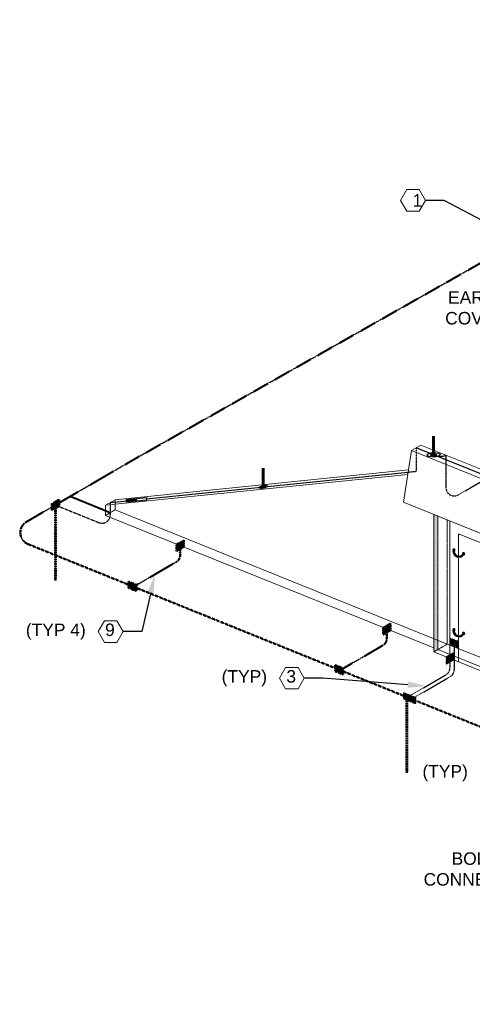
# Model space of a CAD drawing. Header units: inches. Extents: x 0 to 21849, y -2776 to 20143.
# Tile 2 of 47: x 1694 to 2131, y -2184 to -1235. Entities that reach past the tile are written whole.
import ezdxf
from ezdxf import colors
from ezdxf.entities.mleader import LeaderData, LeaderLine
from ezdxf.math import Vec2, Vec3

# ---------------------------------------------------------------- set-up
doc = ezdxf.new("R2010")
doc.units = ezdxf.units.IN
doc.header["$MEASUREMENT"] = 0
doc.linetypes.add('DASHED2', pattern=[0.375, 0.25, -0.125])
doc.linetypes.add('HIDDEN2', pattern=[0.1875, 0.125, -0.0625])
for name, color, linetype, lineweight in [('E-ISO-BLDG', 131, 'Continuous', 9), ('E-ISO-GES', 7, 'DASHED2', 50), ('E-ISO-LPS', 7, 'DASHED2', 30), ('E-STD-TEXT', 7, 'Continuous', 20)]:
    doc.layers.add(name, color=color, linetype=linetype, lineweight=lineweight)
doc.styles.get("Standard").update_dxf_attribs({"font": 'arial.ttf'})

msp = doc.modelspace()

# ---------------------------------------------------------------- hatches: boundary and pattern name
at = {"layer": 'E-ISO-GES'}
h = msp.add_hatch(color=0, dxfattribs=at)
h.dxf.hatch_style = 1
h.paths.add_polyline_path([(1732.3, -1703.95), (1732.3, -1697.46), (1725.23, -1701.56), (1725.23, -1708.05)])
h = msp.add_hatch(color=0, dxfattribs=at)
h.dxf.hatch_style = 1
h.paths.add_polyline_path([(1729.14, -1702.76), (1728.39, -1702.76), (1728.39, -1772.34), (1729.14, -1772.34)])
h = msp.add_hatch(color=0, dxfattribs=at)
h.dxf.hatch_style = 1
h.paths.add_polyline_path([(1852.67, -1743), (1852.67, -1736.52), (1845.6, -1740.62), (1845.6, -1747.11)])
h = msp.add_hatch(color=0, dxfattribs=at)
h.dxf.hatch_style = 1
h.paths.add_polyline_path([(1728.77, -1772.34), (1728.39, -1772.34), (1728.77, -1775.39)])
h.paths.add_polyline_path([(1729.14, -1772.34), (1728.77, -1772.34), (1728.77, -1775.39)])
h = msp.add_hatch(color=0, dxfattribs=at)
h.dxf.hatch_style = 1
h.paths.add_polyline_path([(1799.29, -1776.55), (1799.29, -1782.58), (1806.89, -1779.56)])
h.paths.add_polyline_path([(1806.89, -1779.56), (1799.29, -1782.58), (1806.89, -1785.6)])
h = msp.add_hatch(color=0, dxfattribs=at)
h.dxf.hatch_style = 1
h.paths.add_polyline_path([(2051.79, -1823.36), (2051.79, -1816.87), (2044.71, -1820.97), (2044.71, -1827.46)])
h = msp.add_hatch(color=0, dxfattribs=at)
h.dxf.hatch_style = 1
h.paths.add_polyline_path([(1998.4, -1856.9), (1998.4, -1862.94), (2006.01, -1859.91)])
h.paths.add_polyline_path([(2006.01, -1859.91), (1998.4, -1862.94), (2006.01, -1865.95)])
h = msp.add_hatch(color=0, dxfattribs=at)
h.dxf.hatch_style = 1
h.paths.add_polyline_path([(2067.94, -1887.89), (2067.18, -1887.89), (2067.18, -1957.47), (2067.94, -1957.47)])
h = msp.add_hatch(color=0, dxfattribs=at)
h.dxf.hatch_style = 1
h.paths.add_polyline_path([(2067.56, -1957.47), (2067.18, -1957.47), (2067.56, -1960.52)])
h.paths.add_polyline_path([(2067.94, -1957.47), (2067.56, -1957.47), (2067.56, -1960.52)])
at = {"layer": 'E-ISO-LPS', "linetype": 'Continuous', "transparency": 33554687}
h = msp.add_hatch(color=0, dxfattribs=at)
h.dxf.hatch_style = 1
edge = h.paths.add_edge_path()
edge.add_ellipse((2093.31, -1654.43), major_axis=(1.58, 0.02), ratio=0.336663, start_angle=129.00175, end_angle=306.12893, ccw=False)
edge.add_line((2092.31, -1654.03), (2091.31, -1653.63))
edge.add_ellipse((2093.31, -1654.43), major_axis=(3.16, 0.03), ratio=0.336663, start_angle=129.00175, end_angle=309.00175)
edge.add_line((2095.31, -1655.24), (2095.26, -1655.22))
edge.add_arc((2099.56, -1641.75), 14.14, 247.92131, 252.29165, ccw=False)
edge = h.paths.add_edge_path()
edge.add_ellipse((2093.31, -1654.43), major_axis=(3.16, 0.03), ratio=0.336663, start_angle=309.16297, end_angle=449.79804)
edge.add_line((2093.31, -1653.37), (2093.31, -1653.9))
edge.add_ellipse((2093.31, -1654.43), major_axis=(1.58, 0.02), ratio=0.336663, start_angle=309.00175, end_angle=449.79804, ccw=False)
edge.add_line((2094.31, -1654.84), (2095.26, -1655.22))
edge.add_arc((2099.56, -1641.75), 14.14, 252.29165, 252.52473)
edge = h.paths.add_edge_path()
edge.add_ellipse((2093.31, -1654.43), major_axis=(3.16, 0.03), ratio=0.336663, start_angle=89.79804, end_angle=129.00175)
edge.add_line((2091.31, -1653.63), (2092.31, -1654.03))
edge.add_ellipse((2093.31, -1654.43), major_axis=(1.58, 0.02), ratio=0.336663, start_angle=89.79804, end_angle=129.00175, ccw=False)
edge.add_line((2093.31, -1653.9), (2093.31, -1653.37))
at = {"layer": 'E-ISO-LPS', "linetype": 'HIDDEN2'}
h = msp.add_hatch(color=0, dxfattribs=at)
h.dxf.hatch_style = 1
edge = h.paths.add_edge_path()
edge.add_ellipse((2093.31, -1654.43), major_axis=(1.58, 0.02), ratio=0.336663, start_angle=141.5787, end_angle=296.42479)
edge.add_line((2094.02, -1654.9), (2092.07, -1654.12))
edge = h.paths.add_edge_path()
edge.add_ellipse((2093.31, -1654.43), major_axis=(1.58, 0.02), ratio=0.336663, start_angle=89.79804, end_angle=141.5787)
edge.add_line((2092.07, -1654.12), (2094.02, -1654.9))
edge.add_ellipse((2093.31, -1654.43), major_axis=(1.58, 0.02), ratio=0.336663, start_angle=296.42479, end_angle=337.76542)
edge.add_arc((2095.15, -1645.78), 8.85, 257.97563, 267.55172, ccw=False)
edge.add_line((2093.31, -1654.43), (2093.31, -1653.9))
edge = h.paths.add_edge_path()
edge.add_ellipse((2093.31, -1654.43), major_axis=(1.58, 0.02), ratio=0.336663, start_angle=337.76542, end_angle=449.79804)
edge.add_line((2093.31, -1653.9), (2093.31, -1654.43))
edge.add_arc((2095.15, -1645.78), 8.85, 257.97563, 267.55172)
at = {"layer": 'E-ISO-LPS', "linetype": 'Continuous', "transparency": 33554687}
h = msp.add_hatch(color=0, dxfattribs=at)
h.dxf.hatch_style = 1
edge = h.paths.add_edge_path()
edge.add_ellipse((2093.31, -1654.43), major_axis=(1.58, 0.02), ratio=0.336663, start_angle=306.12893, end_angle=309.00175, ccw=False)
edge.add_arc((2099.56, -1641.75), 14.14, 247.92131, 252.29165)
edge.add_line((2095.26, -1655.22), (2094.31, -1654.84))
h = msp.add_hatch(color=0, dxfattribs=at)
h.dxf.hatch_style = 1
edge = h.paths.add_edge_path()
edge.add_ellipse((1929.11, -1685.25), major_axis=(1.9, 0.48), ratio=0.336663, start_angle=85.11611, end_angle=156.2489)
edge.add_line((1927.3, -1685.44), (1928.2, -1685.35))
edge.add_ellipse((1929.11, -1685.25), major_axis=(0.951, 0.241), ratio=0.336663, start_angle=85.11611, end_angle=156.2489, ccw=False)
edge.add_line((1929.11, -1684.92), (1929.11, -1684.58))
edge = h.paths.add_edge_path()
edge.add_ellipse((1929.11, -1685.25), major_axis=(1.9, 0.48), ratio=0.336663, start_angle=336.2489, end_angle=445.11611)
edge.add_line((1929.11, -1684.58), (1929.11, -1684.92))
edge.add_ellipse((1929.11, -1685.25), major_axis=(0.951, 0.241), ratio=0.336663, start_angle=336.2489, end_angle=445.11611, ccw=False)
edge.add_line((1930.01, -1685.16), (1930.92, -1685.07))
edge = h.paths.add_edge_path()
edge.add_ellipse((1929.11, -1685.25), major_axis=(1.9, 0.48), ratio=0.336663, start_angle=156.2489, end_angle=336.2489)
edge.add_line((1930.92, -1685.07), (1930.01, -1685.16))
edge.add_ellipse((1929.11, -1685.25), major_axis=(0.951, 0.241), ratio=0.336663, start_angle=156.2489, end_angle=336.2489, ccw=False)
edge.add_line((1928.2, -1685.35), (1927.3, -1685.44))
at = {"layer": 'E-ISO-LPS'}
h = msp.add_hatch(color=0, dxfattribs=at)
h.dxf.hatch_style = 1
edge = h.paths.add_edge_path()
edge.add_ellipse((1929.11, -1685.25), major_axis=(0.951, 0.241), ratio=0.336663, start_angle=0, end_angle=360)
at = {"layer": 'E-ISO-LPS', "linetype": 'Continuous', "transparency": 33554687}
h = msp.add_hatch(color=0, dxfattribs=at)
h.dxf.hatch_style = 1
h.paths.add_polyline_path([(1797.36, -1697.47), (1797.59, -1699.86), (1807.14, -1698.94), (1806.92, -1696.55)])
at = {"layer": 'E-ISO-LPS', "linetype": 'HIDDEN2', "transparency": 33554457}
h = msp.add_hatch(color=0, dxfattribs=at)
h.dxf.hatch_style = 1
h.paths.add_polyline_path([(2097.36, -1713.38), (2093.48, -1711.81), (2093.48, -1831.44), (2097.36, -1833.01)])
at = {"layer": 'E-ISO-LPS'}
h = msp.add_hatch(color=0, dxfattribs=at)
h.dxf.hatch_style = 1
h.paths.add_polyline_path([(2112.28, -1745.19), (2111.72, -1746.17), (2112.28, -1747.15), (2113.41, -1747.15), (2113.98, -1746.17), (2113.41, -1745.19)])
at = {"layer": 'E-ISO-LPS', "linetype": 'Continuous'}
h = msp.add_hatch(dxfattribs=at)
h.set_pattern_fill('NET3', color=0, scale=5.2668)
h.set_pattern_definition([(0, (590.84444, -3001.8781), (0, 0.65835), []), (60, (590.84444, -3001.8781), (-0.57014782, 0.329175), []), (120, (590.84444, -3001.8781), (-0.57014782, -0.329175), [])])
h.paths.add_polyline_path([(2122.48, -1750.06), (2121.64, -1749.72, -0.880592), (2113.27, -1746.34), (2112.43, -1746, 0.902143)])
at = {"layer": 'E-ISO-LPS'}
h = msp.add_hatch(color=0, dxfattribs=at)
h.dxf.hatch_style = 1
h.paths.add_polyline_path([(2121.61, -1748.91), (2121.05, -1749.89), (2121.61, -1750.86), (2122.74, -1750.86), (2123.3, -1749.89), (2122.74, -1748.91)])
h = msp.add_hatch(color=0, dxfattribs=at)
h.dxf.hatch_style = 1
h.paths.add_polyline_path([(2112.28, -1821.81), (2111.72, -1822.79), (2112.28, -1823.77), (2113.41, -1823.77), (2113.98, -1822.79), (2113.41, -1821.81)])
at = {"layer": 'E-ISO-LPS', "linetype": 'Continuous'}
h = msp.add_hatch(dxfattribs=at)
h.set_pattern_fill('NET3', color=0, scale=5.2668)
h.set_pattern_definition([(0, (590.84444, -3078.4993), (0, 0.65835), []), (60, (590.84444, -3078.4993), (-0.57014782, 0.329175), []), (120, (590.84444, -3078.4993), (-0.57014782, -0.329175), [])])
h.paths.add_polyline_path([(2122.48, -1826.68), (2121.64, -1826.34, -0.880592), (2113.27, -1822.96), (2112.43, -1822.62, 0.902143)])
at = {"layer": 'E-ISO-LPS'}
h = msp.add_hatch(color=0, dxfattribs=at)
h.dxf.hatch_style = 1
h.paths.add_polyline_path([(2121.61, -1825.53), (2121.05, -1826.51), (2121.61, -1827.49), (2122.74, -1827.49), (2123.3, -1826.51), (2122.74, -1825.53)])
at = {"layer": 'E-ISO-LPS', "linetype": 'HIDDEN2', "transparency": 33554457}
h = msp.add_hatch(color=0, dxfattribs=at)
h.dxf.hatch_style = 1
h.paths.add_polyline_path([(2097.36, -1833.01), (2093.48, -1831.44), (2093.48, -1840.41), (2097.36, -1841.98)])
h.paths.add_polyline_path([(2097.36, -1841.99), (2097.36, -1841.98), (2093.48, -1840.41), (2093.48, -1844.25)])
at = {"layer": 'E-ISO-LPS'}
h = msp.add_hatch(color=0, dxfattribs=at)
h.dxf.hatch_style = 1
h.paths.add_polyline_path([(2109.4, -1831.06), (2109.4, -1837.09), (2117, -1834.07)])
h.paths.add_polyline_path([(2117, -1834.07), (2109.4, -1837.09), (2117, -1840.11)])
h = msp.add_hatch(color=0, dxfattribs=at)
h.dxf.hatch_style = 1
h.paths.add_polyline_path([(2112.52, -1851.7), (2112.52, -1845.22), (2105.45, -1849.31), (2105.45, -1855.81)])
h = msp.add_hatch(color=0, dxfattribs=at)
h.dxf.hatch_style = 1
h.paths.add_polyline_path([(2064.14, -1883.36), (2064.14, -1889.39), (2071.74, -1886.37)])
h.paths.add_polyline_path([(2071.74, -1886.37), (2064.14, -1889.39), (2071.74, -1892.41)])
h = msp.add_hatch(color=0, dxfattribs=at)
h.dxf.hatch_style = 1
h.paths.add_polyline_path([(2068.35, -1885.06), (2068.35, -1891.09), (2075.95, -1888.07)])
h.paths.add_polyline_path([(2075.95, -1888.07), (2068.35, -1891.09), (2075.95, -1894.11)])

# ---------------------------------------------------------------- linework, layer by layer
at = {"layer": 'E-ISO-BLDG', "color": 0}
for p, q in [((2071.98, -1650.31), (2081.1, -1645.02)), ((2071.98, -1650.31), (2064.17, -1699.99)), ((1777.12, -1702.91), (1777.12, -1712.76)), ((2064.17, -1699.99), (2348.83, -1814.85)), ((1777.12, -1712.76), (2093.48, -1840.41)), ((2093.48, -1711.81), (2319.53, -1803.02)), ((2093.48, -1711.81), (2093.48, -1844.25)), ((2108.99, -1850.51), (2108.99, -1718.07)), ((2117.37, -1730.48), (2295.64, -1802.41)), ((2117.37, -1853.89), (2117.37, -1730.48)), ((2093.48, -1844.25), (2097.36, -1841.99)), ((2093.48, -1844.25), (2319.53, -1935.46))]:
    msp.add_line(p, q, dxfattribs=at)
at = {"layer": 'E-ISO-BLDG', "color": 0, "lineweight": 9}
for p, q in [((2081.1, -1645.02), (2365.76, -1759.88)), ((2071.98, -1650.31), (2356.64, -1765.17)), ((2068.38, -1673.25), (1777.12, -1702.91)), ((2069.07, -1668.82), (1786.23, -1697.62))]:
    msp.add_line(p, q, dxfattribs=at)
at = {"layer": 'E-ISO-BLDG', "color": 0, "lineweight": 40}
msp.add_line((1781.68, -1710.12), (1742.98, -1694.51), dxfattribs=at)
at = {"layer": 'E-ISO-BLDG', "color": 0, "linetype": 'Continuous'}
for p, q in [((1777.12, -1702.91), (1786.23, -1697.62)), ((1786.23, -1707.47), (2106.49, -1836.7)), ((2106.49, -1836.7), (2332.55, -1927.91)), ((2097.36, -1841.98), (2319.53, -1931.64))]:
    msp.add_line(p, q, dxfattribs=at)
at = {"layer": 'E-ISO-BLDG', "color": 0, "linetype": 'HIDDEN2'}
for p, q in [((1786.23, -1697.62), (1786.23, -1707.47)), ((1777.12, -1712.76), (1786.23, -1707.47)), ((2106.49, -1836.7), (2106.49, -1717.06)), ((2097.36, -1841.98), (2106.49, -1836.7))]:
    msp.add_line(p, q, dxfattribs=at)
at = {"layer": 'E-ISO-BLDG', "color": 0, "linetype": 'HIDDEN2', "lineweight": 9}
msp.add_line((2097.36, -1713.38), (2097.36, -1841.99), dxfattribs=at)
at = {"layer": 'E-ISO-GES', "color": 0}
for p, q in [((1801.19, -1660.73), (2552.68, -1235.36)), ((1700.93, -1718.91), (1801.19, -1660.73)), ((1732.3, -1697.46), (1725.23, -1701.56)), ((1732.3, -1697.46), (1725.23, -1708.05)), ((1725.23, -1701.56), (1725.23, -1708.05)), ((1725.23, -1701.56), (1732.3, -1703.95)), ((1725.23, -1708.05), (1732.3, -1703.95)), ((1728.39, -1702.76), (1728.39, -1772.34)), ((1728.39, -1702.76), (1729.14, -1702.76)), ((1729.14, -1702.76), (1729.14, -1772.34)), ((1732.3, -1697.45), (1732.3, -1703.95)), ((1702.47, -1740.42), (2618.25, -2109.92)), ((1852.67, -1736.52), (1845.6, -1740.62)), ((1852.67, -1736.52), (1845.6, -1747.11)), ((1845.6, -1740.62), (1845.6, -1747.11)), ((1845.6, -1740.62), (1852.67, -1743)), ((1845.6, -1747.11), (1852.67, -1743)), ((1849.13, -1741.81), (1849.13, -1750.75)), ((1852.67, -1736.51), (1852.67, -1743)), ((1804.17, -1781.45), (1845.15, -1757.67)), ((1728.39, -1772.34), (1729.14, -1772.34)), ((1728.39, -1772.34), (1728.77, -1775.39)), ((1728.77, -1775.39), (1728.77, -1772.34)), ((1729.14, -1772.34), (1728.77, -1775.39)), ((1799.29, -1776.54), (1799.29, -1782.58)), ((1799.29, -1776.55), (1806.89, -1779.56)), ((1799.29, -1776.55), (1806.89, -1779.56)), ((1806.89, -1779.56), (1799.29, -1782.58)), ((1806.89, -1785.6), (1799.29, -1782.58)), ((1803.49, -1778.24), (1803.49, -1784.29)), ((1806.89, -1779.56), (1806.89, -1785.6)), ((2051.79, -1816.87), (2044.71, -1820.97)), ((2051.79, -1816.87), (2044.71, -1827.46)), ((2051.79, -1816.86), (2051.79, -1823.36)), ((2044.71, -1820.97), (2044.71, -1827.46)), ((2044.71, -1820.97), (2051.79, -1823.36)), ((2044.71, -1827.46), (2051.79, -1823.36)), ((2048.25, -1822.17), (2048.25, -1831.1)), ((2003.29, -1861.8), (2044.27, -1838.02)), ((1998.4, -1856.9), (1998.4, -1862.94)), ((1998.41, -1856.9), (2006.01, -1859.91)), ((1998.41, -1856.9), (2006.01, -1859.91)), ((2006.01, -1859.91), (1998.4, -1862.94)), ((2006.01, -1865.95), (1998.4, -1862.94)), ((2002.61, -1858.6), (2002.61, -1864.64)), ((2006.01, -1859.91), (2006.01, -1865.95)), ((2067.18, -1887.89), (2067.18, -1957.47)), ((2067.94, -1887.89), (2067.94, -1957.47)), ((2067.18, -1957.47), (2067.94, -1957.47)), ((2067.18, -1957.47), (2067.56, -1960.52)), ((2067.56, -1960.52), (2067.56, -1957.47)), ((2067.94, -1957.47), (2067.56, -1960.52))]:
    msp.add_line(p, q, dxfattribs=at)
for centre, radius, start, end in [((1706.96, -1729.29), 12, 120.1278, 248.02633), ((1841.13, -1750.75), 8, 300.1278, 0), ((2040.25, -1831.1), 8, 300.1278, 0)]:
    msp.add_arc(centre, radius, start, end, dxfattribs=at)
at = {"layer": 'E-ISO-LPS', "color": 0}
for p, q in [((2117.18, -1692.9), (2300.63, -1586.44)), ((2076.54, -1647.67), (2076.54, -1670.24)), ((2068.73, -1671.04), (2076.54, -1670.24)), ((1728.77, -1702.76), (1770.68, -1719.67)), ((1781.68, -1700.27), (1781.68, -1710.12)), ((1781.68, -1710.12), (1781.68, -1712.25)), ((2121.05, -1749.89), (2123.3, -1749.89)), ((2122.06, -1749.89), (2122.29, -1749.89)), ((2121.05, -1826.51), (2123.3, -1826.51)), ((2122.06, -1826.51), (2122.29, -1826.51)), ((2109.4, -1831.05), (2109.4, -1837.09)), ((2109.4, -1831.06), (2117, -1834.07)), ((2109.4, -1831.06), (2117, -1834.07)), ((2117, -1834.07), (2109.4, -1837.09)), ((2117, -1840.11), (2109.4, -1837.09)), ((2117, -1834.07), (2117, -1840.11)), ((2112.52, -1845.22), (2105.45, -1849.31)), ((2112.52, -1845.22), (2105.45, -1855.81)), ((2112.52, -1845.21), (2112.52, -1851.7)), ((2105.45, -1849.31), (2105.45, -1855.81)), ((2105.45, -1849.31), (2112.52, -1851.7)), ((2105.45, -1855.81), (2112.52, -1851.7)), ((2108.99, -1850.51), (2108.99, -1859.45)), ((2067.94, -1887.88), (2105, -1866.37)), ((2072.15, -1889.58), (2109.21, -1868.07)), ((2064.14, -1883.35), (2064.14, -1889.39)), ((2064.14, -1883.36), (2071.74, -1886.37)), ((2064.14, -1883.36), (2071.74, -1886.37)), ((2071.74, -1886.37), (2064.14, -1889.39)), ((2068.35, -1885.05), (2068.35, -1891.09)), ((2068.35, -1885.06), (2075.95, -1888.07)), ((2068.35, -1885.06), (2075.95, -1888.07)), ((2071.74, -1886.37), (2071.74, -1892.41)), ((2071.74, -1892.41), (2064.14, -1889.39)), ((2067.56, -1887.88), (2068.31, -1887.88)), ((2075.95, -1888.07), (2068.35, -1891.09)), ((2075.95, -1894.11), (2068.35, -1891.09)), ((2075.95, -1888.07), (2075.95, -1894.11))]:
    msp.add_line(p, q, dxfattribs=at)
at = {"layer": 'E-ISO-LPS', "color": 0, "linetype": 'Continuous', "lineweight": 60}
for p, q in [((2093.31, -1654.43), (2093.31, -1636.38)), ((1929.11, -1685.25), (1929.11, -1667.2))]:
    msp.add_line(p, q, dxfattribs=at)
at = {"layer": 'E-ISO-LPS', "color": 0, "linetype": 'Continuous'}
for p, q in [((2361.2, -1762.53), (2076.54, -1647.67)), ((1816.57, -1696.71), (2068.73, -1671.04)), ((1807.14, -1698.94), (1806.92, -1696.55)), ((1781.68, -1700.27), (1798.48, -1698.58)), ((2112.43, -1746), (2113.27, -1746.34)), ((2121.64, -1749.72), (2122.48, -1750.06)), ((2112.43, -1822.62), (2113.27, -1822.96)), ((2121.64, -1826.34), (2122.48, -1826.68)), ((2113.2, -1835.58), (2113.2, -1861.15))]:
    msp.add_line(p, q, dxfattribs=at)
at = {"layer": 'E-ISO-LPS', "color": 0, "linetype": 'HIDDEN2'}
msp.add_line((2105.17, -1654.73), (2105.17, -1685.98), dxfattribs=at)
at = {"layer": 'E-ISO-LPS', "color": 0, "linetype": 'Continuous'}
for points in [[(1816.7, -1698.03), (1797.59, -1699.86), (1797.36, -1697.47), (1816.47, -1695.64)], [(2113.98, -1746.17), (2113.41, -1745.19), (2112.28, -1745.19), (2111.72, -1746.17), (2112.28, -1747.15), (2113.41, -1747.15)], [(2123.3, -1749.89), (2122.74, -1748.91), (2121.61, -1748.91), (2121.05, -1749.89), (2121.61, -1750.86), (2122.74, -1750.86)], [(2113.98, -1822.79), (2113.41, -1821.81), (2112.28, -1821.81), (2111.72, -1822.79), (2112.28, -1823.77), (2113.41, -1823.77)], [(2123.3, -1826.51), (2122.74, -1825.53), (2121.61, -1825.53), (2121.05, -1826.51), (2121.61, -1827.49), (2122.74, -1827.49)]]:
    msp.add_lwpolyline(points, close=True, dxfattribs=at)
at = {"layer": 'E-ISO-LPS', "color": 0, "linetype": 'HIDDEN2'}
msp.add_arc((2099.56, -1641.75), 14.14, 243.76102, 293.34567, dxfattribs=at)
at = {"layer": 'E-ISO-LPS', "color": 0}
for centre, start, end in [((2113.17, -1685.98), 180, 300.1278), ((1773.68, -1712.25), 248.02632, 0), ((2100.99, -1859.45), 300.1278, 0), ((2105.2, -1861.15), 300.1278, 0)]:
    msp.add_arc(centre, 8, start, end, dxfattribs=at)
at = {"layer": 'E-ISO-LPS', "color": 0, "linetype": 'Continuous'}
for centre, radius, start, end in [((2117.66, -1747.51), 5.45, 163.91636, 332.13631), ((2117.67, -1747.49), 4.55, 165.29255, 330.76012), ((2117.66, -1824.13), 5.45, 163.91636, 332.13631), ((2117.67, -1824.12), 4.55, 165.29255, 330.76012)]:
    msp.add_arc(centre, radius, start, end, dxfattribs=at)
for centre, major_axis in [((2093.31, -1654.43), (6.32, 0.07)), ((2093.31, -1654.43), (3.16, 0.03)), ((2093.31, -1654.43), (1.58, 0.02)), ((1929.11, -1685.25), (3.81, 0.97)), ((1929.11, -1685.25), (1.9, 0.48)), ((1929.11, -1685.25), (0.951, 0.241))]:
    msp.add_ellipse(centre, major_axis=major_axis, ratio=0.336663, dxfattribs=at)
at = {"layer": 'E-STD-TEXT', "color": 0}
for points in [[(2085.45, -1409.37), (2079.45, -1398.98), (2067.45, -1398.98), (2061.45, -1409.37), (2067.45, -1419.76), (2079.45, -1419.76)], [(1793.99, -1824.66), (1787.99, -1814.27), (1775.99, -1814.27), (1769.99, -1824.66), (1775.99, -1835.05), (1787.99, -1835.05)], [(1968.69, -1869.51), (1962.69, -1859.12), (1950.69, -1859.12), (1944.69, -1869.51), (1950.69, -1879.9), (1962.69, -1879.9)]]:
    msp.add_lwpolyline(points, close=True, dxfattribs=at)

# ---------------------------------------------------------------- leaders
ml = msp.add_multileader_mtext('Standard', dxfattribs=at)
ml.set_content('1')
ml.set_leader_properties()
ml.build(insert=Vec2(0, 0))
ml.multileader.update_dxf_attribs({"dogleg_length": 18, "arrow_head_size": 18})
ctx = ml.context
ctx.base_point, ctx.char_height, ctx.arrow_head_size, ctx.landing_gap_size, ctx.plane_origin = Vec3(2065.03, -1409.37), 12, 18, 8, Vec3(1895.83, -1487.09)
notes = []
notes.append((ctx, [(1, (1, 1, 0), (2103.45, -1409.37), (-1, 0), 18, [(0, [(2176.94, -1448.05)], 0, [])])]))
ctx.mtext.insert, ctx.mtext.width, ctx.mtext.flow_direction = Vec3(2073.03, -1403.37), 24.7854, 5
ml = msp.add_multileader_mtext('Standard', dxfattribs=at)
ml.set_content('EARTH COVER')
ml.set_leader_properties()
ml.build(insert=Vec2(0, 0))
ml.multileader.update_dxf_attribs({"text_right_attachment_type": 3, "dogleg_length": 18, "arrow_head_size": 18})
ctx = ml.context
ctx.base_point, ctx.char_height, ctx.arrow_head_size, ctx.landing_gap_size, ctx.plane_origin = Vec3(2097.49, -1502.92), 12, 18, 8, Vec3(1997.35, -1625.07)
ctx.right_attachment, ctx.text_align_type = 3, 2
notes.append((ctx, [(1, (1, 1, 0), (2190.05, -1523.14), (-1, 0), 18, [(0, [(2278.46, -1586.03)], 0, [])])]))
ctx.mtext.insert, ctx.mtext.width, ctx.mtext.alignment, ctx.mtext.flow_direction = Vec3(2164.05, -1496.82), 75.0473, 3, 5
ml = msp.add_multileader_mtext('Standard', dxfattribs=at)
ml.set_content('(TYP 4)    9')
ml.set_leader_properties()
ml.build(insert=Vec2(0, 0))
ml.multileader.update_dxf_attribs({"dogleg_length": 18, "arrow_head_size": 18})
ctx = ml.context
ctx.base_point, ctx.char_height, ctx.arrow_head_size, ctx.landing_gap_size, ctx.plane_origin = Vec3(1694.03, -1824.66), 12, 18, 8, Vec3(1543.02, -1902.38)
ctx.text_align_type = 2
notes.append((ctx, [(1, (1, 1, 0), (1811.99, -1824.66), (-1, 0), 18, [(0, [(1824.66, -1769.56)], 0, [])])]))
ctx.mtext.insert, ctx.mtext.width, ctx.mtext.alignment, ctx.mtext.flow_direction = Vec3(1785.99, -1816.9), 91.6423, 3, 5
ml = msp.add_multileader_mtext('Standard', dxfattribs=at)
ml.set_content('(TYP)    3')
ml.set_leader_properties()
ml.build(insert=Vec2(0, 0))
ml.multileader.update_dxf_attribs({"dogleg_length": 18, "arrow_head_size": 18})
ctx = ml.context
ctx.base_point, ctx.char_height, ctx.arrow_head_size, ctx.landing_gap_size, ctx.plane_origin = Vec3(1882.75, -1869.51), 12, 18, 8, Vec3(1710.56, -1956.74)
ctx.text_align_type = 2
notes.append((ctx, [(1, (1, 1, 0), (1986.69, -1869.51), (-1, 0), 18, [(0, [(2086.47, -1877.12)], 0, [])])]))
ctx.mtext.insert, ctx.mtext.width, ctx.mtext.alignment, ctx.mtext.flow_direction = Vec3(1960.69, -1861.75), 77.6921, 3, 5
ml = msp.add_multileader_mtext('Standard', dxfattribs=at)
ml.set_content('(TYP)    5')
ml.set_leader_properties()
ml.build(insert=Vec2(0, 0))
ml.multileader.update_dxf_attribs({"dogleg_length": 18, "arrow_head_size": 18})
ctx = ml.context
ctx.base_point, ctx.char_height, ctx.arrow_head_size, ctx.landing_gap_size, ctx.plane_origin = Vec3(2076.22, -1960.95), 12, 18, 8, Vec3(1850.81, -2014.61)
ctx.text_align_type = 2
notes.append((ctx, [(1, (1, 1, 0), (2180.25, -1960.95), (-1, 0), 18, [(1, [(2289.99, -1894.72), (2298.79, -1940.45)], 0, [])])]))
ctx.mtext.insert, ctx.mtext.width, ctx.mtext.alignment, ctx.mtext.flow_direction = Vec3(2154.25, -1953.19), 77.6921, 3, 5
ml = msp.add_multileader_mtext('Standard', dxfattribs=at)
ml.set_content('')
ml.set_leader_properties()
ml.build(insert=Vec2(0, 0))
ml.multileader.update_dxf_attribs({"dogleg_length": 0.36, "arrow_head_size": 864, "scale": 48})
ctx = ml.context
ctx.base_point, ctx.scale, ctx.char_height, ctx.arrow_head_size, ctx.landing_gap_size, ctx.plane_origin = Vec3(2466.17, -1945.08), 48, 8.64, 864, 4.32, Vec3(2332.94, -2208.02)
notes.append((ctx, [(0, (1, 1, 0), (2450.47, -1945.08), (1, 0), 15.7, [(1, [(2413.4, -1909.41), (2391.93, -1976.68)], 0, [])])]))
ctx.mtext.insert, ctx.mtext.flow_direction = Vec3(2470.49, -1940.76), 5
ml = msp.add_multileader_mtext('Standard', dxfattribs=at)
ml.set_content('BOLTED CLAMP CONNECTOR (TYP)')
ml.set_leader_properties()
ml.build(insert=Vec2(0, 0))
ml.multileader.update_dxf_attribs({"text_right_attachment_type": 3, "dogleg_length": 18, "arrow_head_size": 18})
ctx = ml.context
ctx.base_point, ctx.char_height, ctx.arrow_head_size, ctx.landing_gap_size, ctx.plane_origin = Vec3(2077.08, -2045), 12, 18, 8, Vec3(1997.13, -2143.14)
ctx.right_attachment, ctx.text_align_type = 3, 2
notes.append((ctx, [(1, (1, 1, 0), (2266.1, -2065.42), (-1, 0), 18, [(0, [(2360.32, -2009.39)], 0, [])])]))
ctx.mtext.insert, ctx.mtext.width, ctx.mtext.alignment, ctx.mtext.flow_direction = Vec3(2240.1, -2037.23), 162.836, 3, 5
for ctx, leaders in notes:
    for number, flags, end, landing, length, lines in leaders:
        leader = LeaderData()
        leader.index, (leader.has_last_leader_line, leader.has_dogleg_vector, leader.attachment_direction) = number, flags
        leader.last_leader_point, leader.dogleg_vector, leader.dogleg_length = Vec3(end), Vec3(landing), length
        for number, points, colour, breaks in lines:
            line = LeaderLine()
            line.index, line.vertices, line.color, line.breaks = number, Vec3.list(points), colors.encode_raw_color(colour), breaks
            leader.lines.append(line)
        ctx.leaders.append(leader)

doc.saveas('drawing.dxf')
